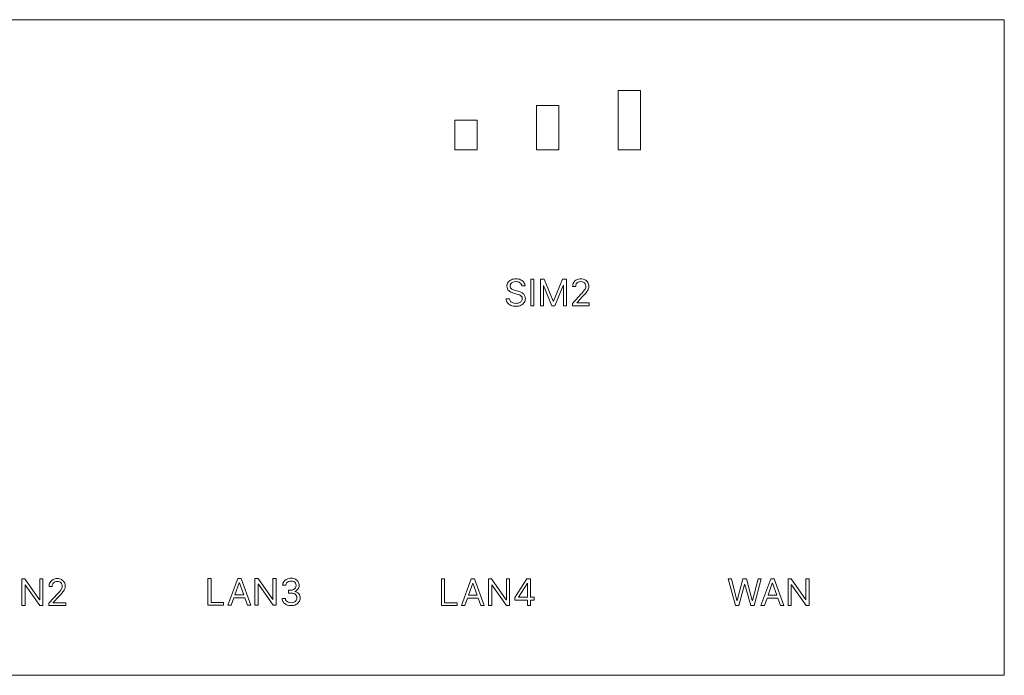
# Model space of a CAD drawing. Header units: millimetres. Extents: x -66 to 66, y -22 to 22.
# Tile 3 of 3: x 0 to 66, y -22 to 22. Entities that reach past the tile are written whole.
import ezdxf

# ---------------------------------------------------------------- set-up
doc = ezdxf.new("R2010")
doc.units = ezdxf.units.MM
doc.header["$MEASUREMENT"] = 0
doc.layers.add('Layer 1', color=7, linetype='Continuous')

msp = doc.modelspace()

# ---------------------------------------------------------------- linework, layer by layer
at = {"layer": 'Layer 1', "color": 1, "lineweight": 9}
for points in [[(-66.0832, 22.0287), (-66.0832, 22.0287), (65.9166, 22.0287), (65.9166, 22.0287)], [(65.9166, 22.0287), (65.9166, 22.0287), (65.9166, -22.1713), (65.9166, -22.1713)], [(65.9166, -22.1713), (65.9166, -22.1713), (-66.0832, -22.1713), (-66.0832, -22.1713)]]:
    msp.add_open_spline(points, degree=3, dxfattribs=at)
at = {"layer": 'Layer 1', "lineweight": 9}
for points in [[(39.9115, 17.2487), (39.9115, 17.2487), (39.9115, 13.2487), (39.9115, 13.2487)], [(41.4115, 17.2487), (41.4115, 17.2487), (39.9115, 17.2487), (39.9115, 17.2487)], [(41.4115, 13.2487), (41.4115, 13.2487), (41.4115, 17.2487), (41.4115, 17.2487)], [(34.4115, 16.2487), (34.4115, 16.2487), (34.4115, 13.2487), (34.4115, 13.2487)], [(35.9115, 16.2487), (35.9115, 16.2487), (34.4115, 16.2487), (34.4115, 16.2487)], [(35.9115, 13.2487), (35.9115, 13.2487), (35.9115, 16.2487), (35.9115, 16.2487)], [(28.9115, 15.2487), (28.9115, 15.2487), (28.9115, 13.2487), (28.9115, 13.2487)], [(30.4115, 15.2487), (30.4115, 15.2487), (28.9115, 15.2487), (28.9115, 15.2487)], [(30.4115, 13.2487), (30.4115, 13.2487), (30.4115, 15.2487), (30.4115, 15.2487)], [(28.9115, 13.2487), (28.9115, 13.2487), (30.4115, 13.2487), (30.4115, 13.2487)], [(34.4115, 13.2487), (34.4115, 13.2487), (35.9115, 13.2487), (35.9115, 13.2487)], [(39.9115, 13.2487), (39.9115, 13.2487), (41.4115, 13.2487), (41.4115, 13.2487)]]:
    msp.add_open_spline(points, degree=3, dxfattribs=at)
for points, knots in [([(33.4201, 4.0875), (33.4094, 4.1764), (33.367, 4.2451), (33.2921, 4.2945), (33.2172, 4.3435), (33.1254, 4.3681), (33.0168, 4.3681), (32.9369, 4.3681), (32.8678, 4.355), (32.8085, 4.3295), (32.7489, 4.3035), (32.7028, 4.2681), (32.6698, 4.2233), (32.6369, 4.1784), (32.6204, 4.127), (32.6204, 4.0698), (32.6204, 4.022), (32.632, 3.9809), (32.655, 3.9467), (32.6781, 3.9125), (32.7077, 3.8841), (32.7439, 3.8615), (32.7801, 3.8389), (32.818, 3.8208), (32.8579, 3.8064), (32.8978, 3.792), (32.9341, 3.7804), (32.9674, 3.7718), (32.9674, 3.7718), (33.1501, 3.7224), (33.1501, 3.7224), (33.1966, 3.7105), (33.2489, 3.6932), (33.3065, 3.6718), (33.3641, 3.65), (33.4193, 3.6207), (33.4724, 3.5837), (33.5251, 3.5462), (33.5687, 3.4989), (33.6033, 3.4409), (33.6378, 3.3833), (33.6551, 3.3121), (33.6551, 3.2281), (33.6551, 3.131), (33.6296, 3.0433), (33.579, 2.9647), (33.5288, 2.8865), (33.4551, 2.8244), (33.3584, 2.7783), (33.2613, 2.7318), (33.144, 2.7087), (33.0061, 2.7087), (32.8777, 2.7087), (32.7661, 2.7297), (32.6723, 2.7713), (32.5785, 2.8124), (32.5048, 2.8705), (32.4513, 2.9445), (32.3978, 3.019), (32.3677, 3.105), (32.3607, 3.2034), (32.3607, 3.2034), (32.585, 3.2034), (32.585, 3.2034), (32.5912, 3.1355), (32.6139, 3.0795), (32.6542, 3.0355), (32.6941, 2.9915), (32.7451, 2.9585), (32.8065, 2.9371), (32.8682, 2.9157), (32.9349, 2.9054), (33.0061, 2.9054), (33.0892, 2.9054), (33.1637, 2.919), (33.2296, 2.9462), (33.2958, 2.9733), (33.3481, 3.0112), (33.3868, 3.0602), (33.4255, 3.1088), (33.4444, 3.166), (33.4444, 3.2314), (33.4444, 3.2911), (33.4279, 3.3396), (33.3946, 3.3771), (33.3613, 3.4145), (33.3172, 3.445), (33.2629, 3.468), (33.2086, 3.4915), (33.1501, 3.5121), (33.0867, 3.5298), (33.0867, 3.5298), (32.8657, 3.5928), (32.8657, 3.5928), (32.7254, 3.6331), (32.6143, 3.6907), (32.5328, 3.7656), (32.4509, 3.8405), (32.4097, 3.9385), (32.4097, 4.0595), (32.4097, 4.1599), (32.4373, 4.2476), (32.4916, 4.3229), (32.5464, 4.3978), (32.62, 4.4562), (32.7126, 4.4982), (32.8056, 4.5402), (32.909, 4.5608), (33.0238, 4.5608), (33.1394, 4.5608), (33.2423, 4.5402), (33.3325, 4.499), (33.4222, 4.4579), (33.4938, 4.4015), (33.5469, 4.3303), (33.5996, 4.2591), (33.6275, 4.178), (33.6304, 4.0875), (33.6304, 4.0875), (33.4201, 4.0875), (33.4201, 4.0875)], [0, 0, 0, 0, 0.025, 0.025, 0.025, 0.05, 0.05, 0.05, 0.075, 0.075, 0.075, 0.1, 0.1, 0.1, 0.125, 0.125, 0.125, 0.15, 0.15, 0.15, 0.175, 0.175, 0.175, 0.2, 0.2, 0.2, 0.225, 0.225, 0.225, 0.25, 0.25, 0.25, 0.275, 0.275, 0.275, 0.3, 0.3, 0.3, 0.325, 0.325, 0.325, 0.35, 0.35, 0.35, 0.375, 0.375, 0.375, 0.4, 0.4, 0.4, 0.425, 0.425, 0.425, 0.45, 0.45, 0.45, 0.475, 0.475, 0.475, 0.5, 0.5, 0.5, 0.525, 0.525, 0.525, 0.55, 0.55, 0.55, 0.575, 0.575, 0.575, 0.6, 0.6, 0.6, 0.625, 0.625, 0.625, 0.65, 0.65, 0.65, 0.675, 0.675, 0.675, 0.7, 0.7, 0.7, 0.725, 0.725, 0.725, 0.75, 0.75, 0.75, 0.775, 0.775, 0.775, 0.8, 0.8, 0.8, 0.825, 0.825, 0.825, 0.85, 0.85, 0.85, 0.875, 0.875, 0.875, 0.9, 0.9, 0.9, 0.925, 0.925, 0.925, 0.95, 0.95, 0.95, 0.975, 0.975, 0.975, 1, 1, 1, 1]), ([(34.2305, 4.5365), (34.2305, 4.5365), (34.2305, 2.7404), (34.2305, 2.7404), (34.2305, 2.7404), (34.0128, 2.7404), (34.0128, 2.7404), (34.0128, 2.7404), (34.0128, 4.5365), (34.0128, 4.5365), (34.0128, 4.5365), (34.2305, 4.5365), (34.2305, 4.5365)], [0, 0, 0, 0, 0.25, 0.25, 0.25, 0.5, 0.5, 0.5, 0.75, 0.75, 0.75, 1, 1, 1, 1]), ([(34.6651, 4.5365), (34.6651, 4.5365), (34.9248, 4.5365), (34.9248, 4.5365), (34.9248, 4.5365), (35.5352, 3.0454), (35.5352, 3.0454), (35.5352, 3.0454), (35.5561, 3.0454), (35.5561, 3.0454), (35.5561, 3.0454), (36.1665, 4.5365), (36.1665, 4.5365), (36.1665, 4.5365), (36.4262, 4.5365), (36.4262, 4.5365), (36.4262, 4.5365), (36.4262, 2.7404), (36.4262, 2.7404), (36.4262, 2.7404), (36.2229, 2.7404), (36.2229, 2.7404), (36.2229, 2.7404), (36.2229, 4.1047), (36.2229, 4.1047), (36.2229, 4.1047), (36.2052, 4.1047), (36.2052, 4.1047), (36.2052, 4.1047), (35.6438, 2.7404), (35.6438, 2.7404), (35.6438, 2.7404), (35.4475, 2.7404), (35.4475, 2.7404), (35.4475, 2.7404), (34.8861, 4.1047), (34.8861, 4.1047), (34.8861, 4.1047), (34.8688, 4.1047), (34.8688, 4.1047), (34.8688, 4.1047), (34.8688, 2.7404), (34.8688, 2.7404), (34.8688, 2.7404), (34.6651, 2.7404), (34.6651, 2.7404), (34.6651, 2.7404), (34.6651, 4.5365), (34.6651, 4.5365)], [0, 0, 0, 0, 0.0625, 0.0625, 0.0625, 0.125, 0.125, 0.125, 0.1875, 0.1875, 0.1875, 0.25, 0.25, 0.25, 0.3125, 0.3125, 0.3125, 0.375, 0.375, 0.375, 0.4375, 0.4375, 0.4375, 0.5, 0.5, 0.5, 0.5625, 0.5625, 0.5625, 0.625, 0.625, 0.625, 0.6875, 0.6875, 0.6875, 0.75, 0.75, 0.75, 0.8125, 0.8125, 0.8125, 0.875, 0.875, 0.875, 0.9375, 0.9375, 0.9375, 1, 1, 1, 1]), ([(36.8295, 2.7404), (36.8295, 2.7404), (36.8295, 2.8984), (36.8295, 2.8984), (36.8295, 2.8984), (37.4222, 3.5471), (37.4222, 3.5471), (37.4917, 3.6232), (37.5489, 3.6895), (37.5942, 3.7459), (37.6391, 3.8022), (37.6724, 3.8553), (37.6946, 3.9055), (37.7165, 3.9553), (37.7276, 4.008), (37.7276, 4.0628), (37.7276, 4.1257), (37.7123, 4.1805), (37.6823, 4.227), (37.6522, 4.2731), (37.6111, 4.3085), (37.5588, 4.3336), (37.507, 4.3591), (37.4485, 4.3714), (37.3835, 4.3714), (37.3148, 4.3714), (37.2547, 4.3574), (37.2032, 4.329), (37.1522, 4.3006), (37.1127, 4.2611), (37.0851, 4.2101), (37.0571, 4.1591), (37.0435, 4.0998), (37.0435, 4.0311), (37.0435, 4.0311), (36.8365, 4.0311), (36.8365, 4.0311), (36.8365, 4.1364), (36.8608, 4.2286), (36.9094, 4.3085), (36.9575, 4.3879), (37.0238, 4.4496), (37.1077, 4.4941), (37.1917, 4.5385), (37.286, 4.5608), (37.3905, 4.5608), (37.4959, 4.5608), (37.5893, 4.5385), (37.6704, 4.4941), (37.7514, 4.4496), (37.8152, 4.39), (37.8617, 4.3146), (37.9078, 4.2389), (37.9309, 4.155), (37.9309, 4.0628), (37.9309, 3.9969), (37.9189, 3.9323), (37.8955, 3.8693), (37.8716, 3.8068), (37.8309, 3.7368), (37.7724, 3.6598), (37.7144, 3.5829), (37.6337, 3.4895), (37.5308, 3.3787), (37.5308, 3.3787), (37.1275, 2.9474), (37.1275, 2.9474), (37.1275, 2.9474), (37.1275, 2.9334), (37.1275, 2.9334), (37.1275, 2.9334), (37.9626, 2.9334), (37.9626, 2.9334), (37.9626, 2.9334), (37.9626, 2.7404), (37.9626, 2.7404), (37.9626, 2.7404), (36.8295, 2.7404), (36.8295, 2.7404)], [0, 0, 0, 0, 0.0384615, 0.0384615, 0.0384615, 0.0769231, 0.0769231, 0.0769231, 0.1153846, 0.1153846, 0.1153846, 0.1538462, 0.1538462, 0.1538462, 0.1923077, 0.1923077, 0.1923077, 0.2307692, 0.2307692, 0.2307692, 0.2692308, 0.2692308, 0.2692308, 0.3076923, 0.3076923, 0.3076923, 0.3461538, 0.3461538, 0.3461538, 0.3846154, 0.3846154, 0.3846154, 0.4230769, 0.4230769, 0.4230769, 0.4615385, 0.4615385, 0.4615385, 0.5, 0.5, 0.5, 0.5384615, 0.5384615, 0.5384615, 0.5769231, 0.5769231, 0.5769231, 0.6153846, 0.6153846, 0.6153846, 0.6538462, 0.6538462, 0.6538462, 0.6923077, 0.6923077, 0.6923077, 0.7307692, 0.7307692, 0.7307692, 0.7692308, 0.7692308, 0.7692308, 0.8076923, 0.8076923, 0.8076923, 0.8461538, 0.8461538, 0.8461538, 0.8846154, 0.8846154, 0.8846154, 0.9230769, 0.9230769, 0.9230769, 0.9615385, 0.9615385, 0.9615385, 1, 1, 1, 1]), ([(1.1562, -15.6752), (1.1562, -15.6752), (1.1562, -17.4713), (1.1562, -17.4713), (1.1562, -17.4713), (0.9455, -17.4713), (0.9455, -17.4713), (0.9455, -17.4713), (-0.0332, -16.0613), (-0.0332, -16.0613), (-0.0332, -16.0613), (-0.0505, -16.0613), (-0.0505, -16.0613), (-0.0505, -16.0613), (-0.0505, -17.4713), (-0.0505, -17.4713), (-0.0505, -17.4713), (-0.2682, -17.4713), (-0.2682, -17.4713), (-0.2682, -17.4713), (-0.2682, -15.6752), (-0.2682, -15.6752), (-0.2682, -15.6752), (-0.0575, -15.6752), (-0.0575, -15.6752), (-0.0575, -15.6752), (0.9245, -17.089), (0.9245, -17.089), (0.9245, -17.089), (0.9422, -17.089), (0.9422, -17.089), (0.9422, -17.089), (0.9422, -15.6752), (0.9422, -15.6752), (0.9422, -15.6752), (1.1562, -15.6752), (1.1562, -15.6752)], [0, 0, 0, 0, 0.0833333, 0.0833333, 0.0833333, 0.1666667, 0.1666667, 0.1666667, 0.25, 0.25, 0.25, 0.3333333, 0.3333333, 0.3333333, 0.4166667, 0.4166667, 0.4166667, 0.5, 0.5, 0.5, 0.5833333, 0.5833333, 0.5833333, 0.6666667, 0.6666667, 0.6666667, 0.75, 0.75, 0.75, 0.8333333, 0.8333333, 0.8333333, 0.9166667, 0.9166667, 0.9166667, 1, 1, 1, 1]), ([(1.5595, -17.4713), (1.5595, -17.4713), (1.5595, -17.3133), (1.5595, -17.3133), (1.5595, -17.3133), (2.1522, -16.6646), (2.1522, -16.6646), (2.2217, -16.5885), (2.2789, -16.5222), (2.3242, -16.4658), (2.3691, -16.4095), (2.4024, -16.3564), (2.4246, -16.3062), (2.4465, -16.2564), (2.4576, -16.2037), (2.4576, -16.1489), (2.4576, -16.086), (2.4423, -16.0312), (2.4123, -15.9847), (2.3822, -15.9386), (2.3411, -15.9032), (2.2888, -15.8781), (2.237, -15.8526), (2.1785, -15.8403), (2.1135, -15.8403), (2.0448, -15.8403), (1.9847, -15.8543), (1.9332, -15.8827), (1.8822, -15.9111), (1.8427, -15.9506), (1.8151, -16.0016), (1.7871, -16.0526), (1.7735, -16.1119), (1.7735, -16.1806), (1.7735, -16.1806), (1.5665, -16.1806), (1.5665, -16.1806), (1.5665, -16.0753), (1.5908, -15.9831), (1.6394, -15.9032), (1.6875, -15.8238), (1.7538, -15.7621), (1.8377, -15.7176), (1.9217, -15.6732), (2.016, -15.6509), (2.1205, -15.6509), (2.2259, -15.6509), (2.3193, -15.6732), (2.4004, -15.7176), (2.4814, -15.7621), (2.5452, -15.8217), (2.5917, -15.8971), (2.6378, -15.9728), (2.6609, -16.0567), (2.6609, -16.1489), (2.6609, -16.2148), (2.6489, -16.2794), (2.6255, -16.3424), (2.6016, -16.4049), (2.5609, -16.4749), (2.5024, -16.5519), (2.4444, -16.6288), (2.3637, -16.7222), (2.2608, -16.833), (2.2608, -16.833), (1.8575, -17.2643), (1.8575, -17.2643), (1.8575, -17.2643), (1.8575, -17.2783), (1.8575, -17.2783), (1.8575, -17.2783), (2.6926, -17.2783), (2.6926, -17.2783), (2.6926, -17.2783), (2.6926, -17.4713), (2.6926, -17.4713), (2.6926, -17.4713), (1.5595, -17.4713), (1.5595, -17.4713)], [0, 0, 0, 0, 0.0384615, 0.0384615, 0.0384615, 0.0769231, 0.0769231, 0.0769231, 0.1153846, 0.1153846, 0.1153846, 0.1538462, 0.1538462, 0.1538462, 0.1923077, 0.1923077, 0.1923077, 0.2307692, 0.2307692, 0.2307692, 0.2692308, 0.2692308, 0.2692308, 0.3076923, 0.3076923, 0.3076923, 0.3461538, 0.3461538, 0.3461538, 0.3846154, 0.3846154, 0.3846154, 0.4230769, 0.4230769, 0.4230769, 0.4615385, 0.4615385, 0.4615385, 0.5, 0.5, 0.5, 0.5384615, 0.5384615, 0.5384615, 0.5769231, 0.5769231, 0.5769231, 0.6153846, 0.6153846, 0.6153846, 0.6538462, 0.6538462, 0.6538462, 0.6923077, 0.6923077, 0.6923077, 0.7307692, 0.7307692, 0.7307692, 0.7692308, 0.7692308, 0.7692308, 0.8076923, 0.8076923, 0.8076923, 0.8461538, 0.8461538, 0.8461538, 0.8846154, 0.8846154, 0.8846154, 0.9230769, 0.9230769, 0.9230769, 0.9615385, 0.9615385, 0.9615385, 1, 1, 1, 1]), ([(12.2705, -17.4466), (12.2705, -17.4466), (12.2705, -15.6505), (12.2705, -15.6505), (12.2705, -15.6505), (12.4882, -15.6505), (12.4882, -15.6505), (12.4882, -15.6505), (12.4882, -17.2536), (12.4882, -17.2536), (12.4882, -17.2536), (13.3229, -17.2536), (13.3229, -17.2536), (13.3229, -17.2536), (13.3229, -17.4466), (13.3229, -17.4466), (13.3229, -17.4466), (12.2705, -17.4466), (12.2705, -17.4466)], [0, 0, 0, 0, 0.1666667, 0.1666667, 0.1666667, 0.3333333, 0.3333333, 0.3333333, 0.5, 0.5, 0.5, 0.6666667, 0.6666667, 0.6666667, 0.8333333, 0.8333333, 0.8333333, 1, 1, 1, 1]), ([(13.8456, -17.4466), (13.8456, -17.4466), (13.6176, -17.4466), (13.6176, -17.4466), (13.6176, -17.4466), (14.2773, -15.6505), (14.2773, -15.6505), (14.2773, -15.6505), (14.5016, -15.6505), (14.5016, -15.6505), (14.5016, -15.6505), (15.1609, -17.4466), (15.1609, -17.4466), (15.1609, -17.4466), (14.9329, -17.4466), (14.9329, -17.4466), (14.9329, -17.4466), (14.7523, -16.9379), (14.7523, -16.9379), (14.7523, -16.9379), (14.0262, -16.9379), (14.0262, -16.9379), (14.0262, -16.9379), (13.8456, -17.4466), (13.8456, -17.4466)], [0, 0, 0, 0, 0.125, 0.125, 0.125, 0.25, 0.25, 0.25, 0.375, 0.375, 0.375, 0.5, 0.5, 0.5, 0.625, 0.625, 0.625, 0.75, 0.75, 0.75, 0.875, 0.875, 0.875, 1, 1, 1, 1]), ([(16.866, -15.6505), (16.866, -15.6505), (16.866, -17.4466), (16.866, -17.4466), (16.866, -17.4466), (16.6553, -17.4466), (16.6553, -17.4466), (16.6553, -17.4466), (15.6766, -16.0366), (15.6766, -16.0366), (15.6766, -16.0366), (15.6593, -16.0366), (15.6593, -16.0366), (15.6593, -16.0366), (15.6593, -17.4466), (15.6593, -17.4466), (15.6593, -17.4466), (15.4416, -17.4466), (15.4416, -17.4466), (15.4416, -17.4466), (15.4416, -15.6505), (15.4416, -15.6505), (15.4416, -15.6505), (15.6523, -15.6505), (15.6523, -15.6505), (15.6523, -15.6505), (16.6343, -17.0643), (16.6343, -17.0643), (16.6343, -17.0643), (16.652, -17.0643), (16.652, -17.0643), (16.652, -17.0643), (16.652, -15.6505), (16.652, -15.6505), (16.652, -15.6505), (16.866, -15.6505), (16.866, -15.6505)], [0, 0, 0, 0, 0.0833333, 0.0833333, 0.0833333, 0.1666667, 0.1666667, 0.1666667, 0.25, 0.25, 0.25, 0.3333333, 0.3333333, 0.3333333, 0.4166667, 0.4166667, 0.4166667, 0.5, 0.5, 0.5, 0.5833333, 0.5833333, 0.5833333, 0.6666667, 0.6666667, 0.6666667, 0.75, 0.75, 0.75, 0.8333333, 0.8333333, 0.8333333, 0.9166667, 0.9166667, 0.9166667, 1, 1, 1, 1]), ([(17.876, -17.4713), (17.7603, -17.4713), (17.6574, -17.4511), (17.5669, -17.4116), (17.4768, -17.3717), (17.4051, -17.3165), (17.3521, -17.2453), (17.2994, -17.1741), (17.2706, -17.0918), (17.2656, -16.9976), (17.2656, -16.9976), (17.4866, -16.9976), (17.4866, -16.9976), (17.4912, -17.0556), (17.5113, -17.1054), (17.5463, -17.147), (17.5813, -17.189), (17.6274, -17.2211), (17.6842, -17.2441), (17.7406, -17.2667), (17.8035, -17.2783), (17.8727, -17.2783), (17.9496, -17.2783), (18.018, -17.2647), (18.0776, -17.2379), (18.1373, -17.2112), (18.1842, -17.1737), (18.218, -17.1256), (18.2517, -17.0778), (18.269, -17.0223), (18.269, -16.9589), (18.269, -16.893), (18.2526, -16.8346), (18.2196, -16.784), (18.1871, -16.7334), (18.139, -16.6938), (18.076, -16.6654), (18.013, -16.6366), (17.9357, -16.6222), (17.8443, -16.6222), (17.8443, -16.6222), (17.7007, -16.6222), (17.7007, -16.6222), (17.7007, -16.6222), (17.7007, -16.4292), (17.7007, -16.4292), (17.7007, -16.4292), (17.8443, -16.4292), (17.8443, -16.4292), (17.9159, -16.4292), (17.9785, -16.4164), (18.0324, -16.3909), (18.0867, -16.365), (18.1291, -16.3288), (18.1595, -16.2819), (18.1904, -16.2354), (18.2056, -16.1802), (18.2056, -16.1172), (18.2056, -16.0563), (18.1925, -16.0036), (18.1653, -15.9584), (18.1386, -15.9135), (18.1007, -15.8785), (18.0517, -15.8534), (18.0032, -15.8279), (17.9455, -15.8156), (17.8797, -15.8156), (17.8175, -15.8156), (17.7591, -15.8267), (17.7048, -15.8493), (17.65, -15.8719), (17.6052, -15.904), (17.571, -15.9464), (17.5364, -15.9888), (17.5175, -16.0399), (17.5146, -16.0995), (17.5146, -16.0995), (17.3043, -16.0995), (17.3043, -16.0995), (17.3076, -16.0057), (17.336, -15.923), (17.3895, -15.8518), (17.4426, -15.781), (17.5122, -15.7254), (17.5986, -15.6859), (17.6846, -15.646), (17.7797, -15.6262), (17.883, -15.6262), (17.9941, -15.6262), (18.0896, -15.6485), (18.169, -15.6933), (18.2484, -15.7378), (18.3094, -15.7966), (18.3522, -15.8699), (18.395, -15.9431), (18.4164, -16.0218), (18.4164, -16.1065), (18.4164, -16.2078), (18.3896, -16.2942), (18.3369, -16.3654), (18.2838, -16.4366), (18.2122, -16.486), (18.1217, -16.5136), (18.1217, -16.5136), (18.1217, -16.5276), (18.1217, -16.5276), (18.2349, -16.5461), (18.3234, -16.5942), (18.3871, -16.672), (18.4509, -16.7494), (18.483, -16.8449), (18.483, -16.9589), (18.483, -17.0568), (18.4563, -17.1441), (18.4036, -17.2215), (18.3505, -17.2993), (18.2785, -17.3602), (18.1875, -17.4046), (18.0962, -17.4491), (17.9925, -17.4713), (17.876, -17.4713)], [0, 0, 0, 0, 0.025, 0.025, 0.025, 0.05, 0.05, 0.05, 0.075, 0.075, 0.075, 0.1, 0.1, 0.1, 0.125, 0.125, 0.125, 0.15, 0.15, 0.15, 0.175, 0.175, 0.175, 0.2, 0.2, 0.2, 0.225, 0.225, 0.225, 0.25, 0.25, 0.25, 0.275, 0.275, 0.275, 0.3, 0.3, 0.3, 0.325, 0.325, 0.325, 0.35, 0.35, 0.35, 0.375, 0.375, 0.375, 0.4, 0.4, 0.4, 0.425, 0.425, 0.425, 0.45, 0.45, 0.45, 0.475, 0.475, 0.475, 0.5, 0.5, 0.5, 0.525, 0.525, 0.525, 0.55, 0.55, 0.55, 0.575, 0.575, 0.575, 0.6, 0.6, 0.6, 0.625, 0.625, 0.625, 0.65, 0.65, 0.65, 0.675, 0.675, 0.675, 0.7, 0.7, 0.7, 0.725, 0.725, 0.725, 0.75, 0.75, 0.75, 0.775, 0.775, 0.775, 0.8, 0.8, 0.8, 0.825, 0.825, 0.825, 0.85, 0.85, 0.85, 0.875, 0.875, 0.875, 0.9, 0.9, 0.9, 0.925, 0.925, 0.925, 0.95, 0.95, 0.95, 0.975, 0.975, 0.975, 1, 1, 1, 1]), ([(27.9995, -17.4713), (27.9995, -17.4713), (27.9995, -15.6752), (27.9995, -15.6752), (27.9995, -15.6752), (28.2172, -15.6752), (28.2172, -15.6752), (28.2172, -15.6752), (28.2172, -17.2783), (28.2172, -17.2783), (28.2172, -17.2783), (29.0519, -17.2783), (29.0519, -17.2783), (29.0519, -17.2783), (29.0519, -17.4713), (29.0519, -17.4713), (29.0519, -17.4713), (27.9995, -17.4713), (27.9995, -17.4713)], [0, 0, 0, 0, 0.1666667, 0.1666667, 0.1666667, 0.3333333, 0.3333333, 0.3333333, 0.5, 0.5, 0.5, 0.6666667, 0.6666667, 0.6666667, 0.8333333, 0.8333333, 0.8333333, 1, 1, 1, 1]), ([(29.5746, -17.4713), (29.5746, -17.4713), (29.3466, -17.4713), (29.3466, -17.4713), (29.3466, -17.4713), (30.0063, -15.6752), (30.0063, -15.6752), (30.0063, -15.6752), (30.2306, -15.6752), (30.2306, -15.6752), (30.2306, -15.6752), (30.8899, -17.4713), (30.8899, -17.4713), (30.8899, -17.4713), (30.6619, -17.4713), (30.6619, -17.4713), (30.6619, -17.4713), (30.4813, -16.9626), (30.4813, -16.9626), (30.4813, -16.9626), (29.7552, -16.9626), (29.7552, -16.9626), (29.7552, -16.9626), (29.5746, -17.4713), (29.5746, -17.4713)], [0, 0, 0, 0, 0.125, 0.125, 0.125, 0.25, 0.25, 0.25, 0.375, 0.375, 0.375, 0.5, 0.5, 0.5, 0.625, 0.625, 0.625, 0.75, 0.75, 0.75, 0.875, 0.875, 0.875, 1, 1, 1, 1]), ([(32.595, -15.6752), (32.595, -15.6752), (32.595, -17.4713), (32.595, -17.4713), (32.595, -17.4713), (32.3843, -17.4713), (32.3843, -17.4713), (32.3843, -17.4713), (31.4056, -16.0613), (31.4056, -16.0613), (31.4056, -16.0613), (31.3883, -16.0613), (31.3883, -16.0613), (31.3883, -16.0613), (31.3883, -17.4713), (31.3883, -17.4713), (31.3883, -17.4713), (31.1706, -17.4713), (31.1706, -17.4713), (31.1706, -17.4713), (31.1706, -15.6752), (31.1706, -15.6752), (31.1706, -15.6752), (31.3813, -15.6752), (31.3813, -15.6752), (31.3813, -15.6752), (32.3633, -17.089), (32.3633, -17.089), (32.3633, -17.089), (32.381, -17.089), (32.381, -17.089), (32.381, -17.089), (32.381, -15.6752), (32.381, -15.6752), (32.381, -15.6752), (32.595, -15.6752), (32.595, -15.6752)], [0, 0, 0, 0, 0.0833333, 0.0833333, 0.0833333, 0.1666667, 0.1666667, 0.1666667, 0.25, 0.25, 0.25, 0.3333333, 0.3333333, 0.3333333, 0.4166667, 0.4166667, 0.4166667, 0.5, 0.5, 0.5, 0.5833333, 0.5833333, 0.5833333, 0.6666667, 0.6666667, 0.6666667, 0.75, 0.75, 0.75, 0.8333333, 0.8333333, 0.8333333, 0.9166667, 0.9166667, 0.9166667, 1, 1, 1, 1]), ([(32.9559, -17.1029), (32.9559, -17.1029), (32.9559, -16.9239), (32.9559, -16.9239), (32.9559, -16.9239), (33.7453, -15.6752), (33.7453, -15.6752), (33.7453, -15.6752), (33.8013, -15.6752), (33.8013, -15.6752), (33.8013, -15.6752), (33.875, -15.6752), (33.875, -15.6752), (33.875, -15.6752), (34.0083, -15.6752), (34.0083, -15.6752), (34.0083, -15.6752), (34.0083, -16.9099), (34.0083, -16.9099), (34.0083, -16.9099), (34.254, -16.9099), (34.254, -16.9099), (34.254, -16.9099), (34.254, -17.1029), (34.254, -17.1029), (34.254, -17.1029), (34.0083, -17.1029), (34.0083, -17.1029), (34.0083, -17.1029), (34.0083, -17.4713), (34.0083, -17.4713), (34.0083, -17.4713), (33.8013, -17.4713), (33.8013, -17.4713), (33.8013, -17.4713), (33.8013, -17.1029), (33.8013, -17.1029), (33.8013, -17.1029), (32.9559, -17.1029), (32.9559, -17.1029)], [0, 0, 0, 0, 0.0769231, 0.0769231, 0.0769231, 0.1538462, 0.1538462, 0.1538462, 0.2307692, 0.2307692, 0.2307692, 0.3076923, 0.3076923, 0.3076923, 0.3846154, 0.3846154, 0.3846154, 0.4615385, 0.4615385, 0.4615385, 0.5384615, 0.5384615, 0.5384615, 0.6153846, 0.6153846, 0.6153846, 0.6923077, 0.6923077, 0.6923077, 0.7692308, 0.7692308, 0.7692308, 0.8461538, 0.8461538, 0.8461538, 0.9230769, 0.9230769, 0.9230769, 1, 1, 1, 1]), ([(47.8019, -17.4713), (47.8019, -17.4713), (47.3109, -15.6752), (47.3109, -15.6752), (47.3109, -15.6752), (47.5319, -15.6752), (47.5319, -15.6752), (47.5319, -15.6752), (47.9072, -17.1379), (47.9072, -17.1379), (47.9072, -17.1379), (47.9245, -17.1379), (47.9245, -17.1379), (47.9245, -17.1379), (48.3069, -15.6752), (48.3069, -15.6752), (48.3069, -15.6752), (48.5526, -15.6752), (48.5526, -15.6752), (48.5526, -15.6752), (48.9349, -17.1379), (48.9349, -17.1379), (48.9349, -17.1379), (48.9522, -17.1379), (48.9522, -17.1379), (48.9522, -17.1379), (49.3276, -15.6752), (49.3276, -15.6752), (49.3276, -15.6752), (49.5486, -15.6752), (49.5486, -15.6752), (49.5486, -15.6752), (49.0576, -17.4713), (49.0576, -17.4713), (49.0576, -17.4713), (48.8333, -17.4713), (48.8333, -17.4713), (48.8333, -17.4713), (48.4369, -16.0403), (48.4369, -16.0403), (48.4369, -16.0403), (48.4229, -16.0403), (48.4229, -16.0403), (48.4229, -16.0403), (48.0262, -17.4713), (48.0262, -17.4713), (48.0262, -17.4713), (47.8019, -17.4713), (47.8019, -17.4713)], [0, 0, 0, 0, 0.0625, 0.0625, 0.0625, 0.125, 0.125, 0.125, 0.1875, 0.1875, 0.1875, 0.25, 0.25, 0.25, 0.3125, 0.3125, 0.3125, 0.375, 0.375, 0.375, 0.4375, 0.4375, 0.4375, 0.5, 0.5, 0.5, 0.5625, 0.5625, 0.5625, 0.625, 0.625, 0.625, 0.6875, 0.6875, 0.6875, 0.75, 0.75, 0.75, 0.8125, 0.8125, 0.8125, 0.875, 0.875, 0.875, 0.9375, 0.9375, 0.9375, 1, 1, 1, 1]), ([(49.7519, -17.4713), (49.7519, -17.4713), (49.5239, -17.4713), (49.5239, -17.4713), (49.5239, -17.4713), (50.1836, -15.6752), (50.1836, -15.6752), (50.1836, -15.6752), (50.4079, -15.6752), (50.4079, -15.6752), (50.4079, -15.6752), (51.0672, -17.4713), (51.0672, -17.4713), (51.0672, -17.4713), (50.8392, -17.4713), (50.8392, -17.4713), (50.8392, -17.4713), (50.6586, -16.9626), (50.6586, -16.9626), (50.6586, -16.9626), (49.9325, -16.9626), (49.9325, -16.9626), (49.9325, -16.9626), (49.7519, -17.4713), (49.7519, -17.4713)], [0, 0, 0, 0, 0.125, 0.125, 0.125, 0.25, 0.25, 0.25, 0.375, 0.375, 0.375, 0.5, 0.5, 0.5, 0.625, 0.625, 0.625, 0.75, 0.75, 0.75, 0.875, 0.875, 0.875, 1, 1, 1, 1]), ([(52.7723, -15.6752), (52.7723, -15.6752), (52.7723, -17.4713), (52.7723, -17.4713), (52.7723, -17.4713), (52.5616, -17.4713), (52.5616, -17.4713), (52.5616, -17.4713), (51.5829, -16.0613), (51.5829, -16.0613), (51.5829, -16.0613), (51.5656, -16.0613), (51.5656, -16.0613), (51.5656, -16.0613), (51.5656, -17.4713), (51.5656, -17.4713), (51.5656, -17.4713), (51.3479, -17.4713), (51.3479, -17.4713), (51.3479, -17.4713), (51.3479, -15.6752), (51.3479, -15.6752), (51.3479, -15.6752), (51.5586, -15.6752), (51.5586, -15.6752), (51.5586, -15.6752), (52.5406, -17.089), (52.5406, -17.089), (52.5406, -17.089), (52.5583, -17.089), (52.5583, -17.089), (52.5583, -17.089), (52.5583, -15.6752), (52.5583, -15.6752), (52.5583, -15.6752), (52.7723, -15.6752), (52.7723, -15.6752)], [0, 0, 0, 0, 0.0833333, 0.0833333, 0.0833333, 0.1666667, 0.1666667, 0.1666667, 0.25, 0.25, 0.25, 0.3333333, 0.3333333, 0.3333333, 0.4166667, 0.4166667, 0.4166667, 0.5, 0.5, 0.5, 0.5833333, 0.5833333, 0.5833333, 0.6666667, 0.6666667, 0.6666667, 0.75, 0.75, 0.75, 0.8333333, 0.8333333, 0.8333333, 0.9166667, 0.9166667, 0.9166667, 1, 1, 1, 1]), ([(14.6838, -16.7449), (14.6838, -16.7449), (14.3963, -15.9349), (14.3963, -15.9349), (14.3963, -15.9349), (14.3823, -15.9349), (14.3823, -15.9349), (14.3823, -15.9349), (14.0947, -16.7449), (14.0947, -16.7449), (14.0947, -16.7449), (14.6838, -16.7449), (14.6838, -16.7449)], [0, 0, 0, 0, 0.25, 0.25, 0.25, 0.5, 0.5, 0.5, 0.75, 0.75, 0.75, 1, 1, 1, 1]), ([(30.4128, -16.7696), (30.4128, -16.7696), (30.1253, -15.9596), (30.1253, -15.9596), (30.1253, -15.9596), (30.1113, -15.9596), (30.1113, -15.9596), (30.1113, -15.9596), (29.8237, -16.7696), (29.8237, -16.7696), (29.8237, -16.7696), (30.4128, -16.7696), (30.4128, -16.7696)], [0, 0, 0, 0, 0.25, 0.25, 0.25, 0.5, 0.5, 0.5, 0.75, 0.75, 0.75, 1, 1, 1, 1]), ([(33.8013, -15.9526), (33.8013, -15.9526), (33.7873, -15.9526), (33.7873, -15.9526), (33.7873, -15.9526), (33.1909, -16.8959), (33.1909, -16.8959), (33.1909, -16.8959), (33.1909, -16.9099), (33.1909, -16.9099), (33.1909, -16.9099), (33.8013, -16.9099), (33.8013, -16.9099), (33.8013, -16.9099), (33.8013, -15.9526), (33.8013, -15.9526)], [0, 0, 0, 0, 0.2, 0.2, 0.2, 0.4, 0.4, 0.4, 0.6, 0.6, 0.6, 0.8, 0.8, 0.8, 1, 1, 1, 1]), ([(50.5901, -16.7696), (50.5901, -16.7696), (50.3026, -15.9596), (50.3026, -15.9596), (50.3026, -15.9596), (50.2886, -15.9596), (50.2886, -15.9596), (50.2886, -15.9596), (50.001, -16.7696), (50.001, -16.7696), (50.001, -16.7696), (50.5901, -16.7696), (50.5901, -16.7696)], [0, 0, 0, 0, 0.25, 0.25, 0.25, 0.5, 0.5, 0.5, 0.75, 0.75, 0.75, 1, 1, 1, 1])]:
    msp.add_open_spline(points, degree=3, knots=knots, dxfattribs=at)

doc.saveas('drawing.dxf')
